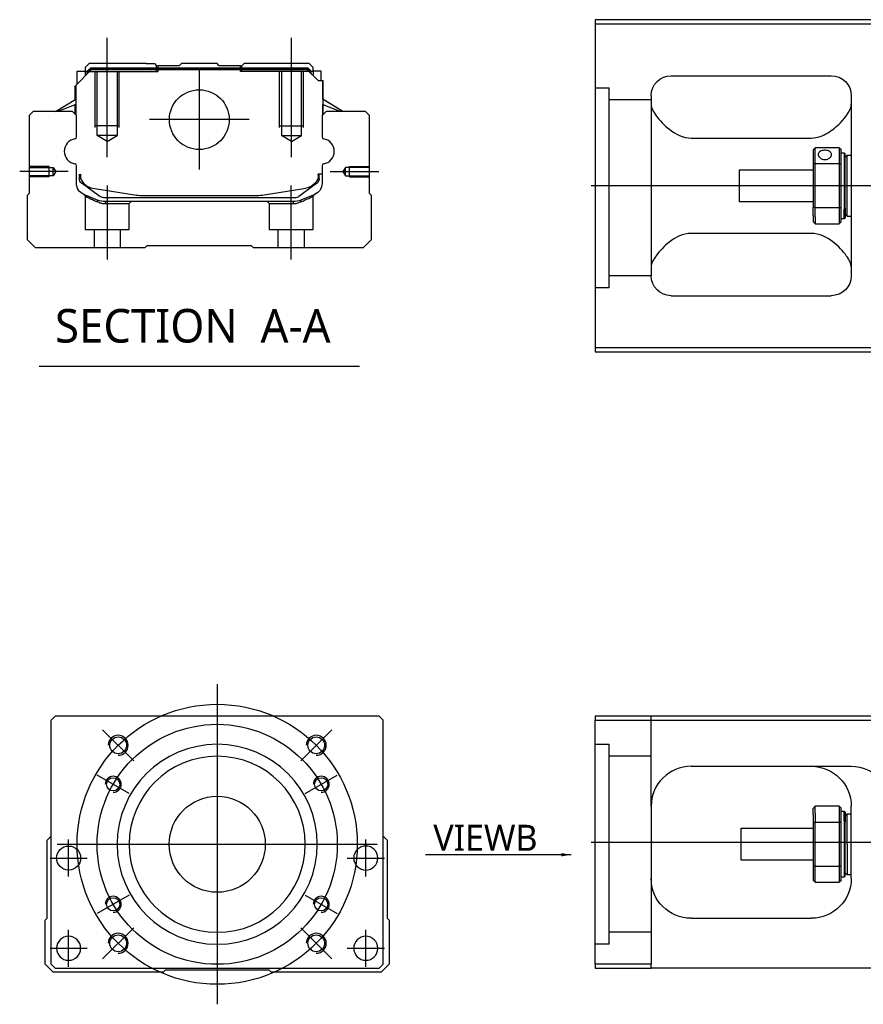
# Model space of a CAD drawing. Header units: millimetres. Extents: x 2891 to 6329, y -1599 to 860.
# Tile 4 of 37: x 3409 to 3619, y -1280 to -1034. Entities that reach past the tile are written whole.
import ezdxf
from ezdxf.lldxf.tags import DXFTag

# ---------------------------------------------------------------- set-up
doc = ezdxf.new("R2010")
doc.units = ezdxf.units.MM
doc.layers.get('0').update_dxf_attribs({"linetype": 'CONTINUOUS'})
doc.styles.add('CHN', font='Microsoft JhengHei.ttf')
doc.styles.add('DIM-7', font='SIMPLEX.shx', dxfattribs={"width": 0.7, "bigfont": 'chineset.shx'})
tags = doc.linetypes.add('DASHED', pattern=[25.72, 12.86, -12.86]).pattern_tags.tags
tags[6:7] = [DXFTag(74, 4), DXFTag(75, 0), DXFTag(340, '0'), DXFTag(46, 0.0), DXFTag(50, 0.0), DXFTag(44, 0.0), DXFTag(45, 0.0)]
tags[4:5] = [DXFTag(74, 4), DXFTag(75, 0), DXFTag(340, '0'), DXFTag(46, 0.0), DXFTag(50, 0.0), DXFTag(44, 0.0), DXFTag(45, 0.0)]
doc.dimstyles.new('CNS', dxfattribs={"dimtxt": 3.5, "dimasz": 2.5, "dimexe": 1, "dimexo": 1, "dimgap": 1, "dimtad": 1, "dimdsep": 46, "dimtxsty": 'DIM-7', "dimcen": 0.09, "dimclrd": 4, "dimclre": 4, "dimclrt": 1, "dimadec": 0, "dimazin": 0, "dimtfac": 1, "dimtmove": 0, "dimatfit": 3, "dimfxl": 1, "dimtvp": 0.971429, "dimtolj": 1, "dimarcsym": 0})

msp = doc.modelspace()

# ---------------------------------------------------------------- linework, layer by layer
at = {"linetype": 'Continuous'}
for p, q in [((3626.29, -1033.72), (3552.29, -1033.72)), ((3552.29, -1033.72), (3552.29, -1115.72)), ((3552.29, -1034.72), (3626.29, -1034.72)), ((3425.92, -1044.7), (3424.92, -1045.7)), ((3424.92, -1045.7), (3424.92, -1046.55)), ((3425.42, -1046.62), (3426.28, -1045.75)), ((3425.65, -1046.71), (3426.38, -1045.98)), ((3440.1, -1044.7), (3425.92, -1044.7)), ((3426.28, -1045.75), (3480.52, -1045.75)), ((3426.38, -1045.98), (3426.28, -1045.75)), ((3426.38, -1045.98), (3480.42, -1045.98)), ((3440.1, -1044.7), (3442.2, -1044.7)), ((3442.2, -1044.7), (3442.75, -1045.25)), ((3442.75, -1045.25), (3443.1, -1045.25)), ((3448.4, -1045.25), (3443.1, -1045.25)), ((3443.1, -1045.75), (3443.1, -1045.25)), ((3448.4, -1045.25), (3448.95, -1044.7)), ((3457.85, -1044.7), (3448.95, -1044.7)), ((3458.4, -1045.25), (3457.85, -1044.7)), ((3463.7, -1045.25), (3458.4, -1045.25)), ((3463.7, -1045.25), (3464.05, -1045.25)), ((3463.7, -1045.75), (3463.7, -1045.25)), ((3464.05, -1045.25), (3464.6, -1044.7)), ((3464.05, -1045.25), (3464.6, -1044.7)), ((3466.7, -1044.7), (3464.6, -1044.7)), ((3464.6, -1044.7), (3464.6, -1044.7)), ((3480.88, -1044.7), (3466.7, -1044.7)), ((3480.42, -1045.98), (3480.52, -1045.75)), ((3481.15, -1046.71), (3480.42, -1045.98)), ((3481.38, -1046.62), (3480.52, -1045.75)), ((3481.88, -1045.7), (3480.88, -1044.7)), ((3481.88, -1046.55), (3481.88, -1045.7)), ((3422.52, -1050.15), (3426.42, -1046.25)), ((3422.92, -1046.55), (3424.92, -1046.55)), ((3422.92, -1049.75), (3422.92, -1046.55)), ((3424.92, -1046.55), (3424.92, -1047.75)), ((3425.42, -1046.7), (3424.92, -1046.7)), ((3425.42, -1047.25), (3425.42, -1046.62)), ((3425.65, -1046.71), (3425.42, -1046.62)), ((3425.65, -1047.02), (3425.65, -1046.71)), ((3480.38, -1046.25), (3426.42, -1046.25)), ((3483.08, -1048.95), (3480.38, -1046.25)), ((3481.15, -1046.71), (3481.38, -1046.62)), ((3481.15, -1047.02), (3481.15, -1046.71)), ((3481.38, -1047.25), (3481.38, -1046.62)), ((3481.88, -1046.7), (3481.38, -1046.7)), ((3483.88, -1046.55), (3481.88, -1046.55)), ((3481.88, -1046.55), (3481.88, -1047.75)), ((3483.88, -1048.95), (3483.88, -1046.55)), ((3483.88, -1046.55), (3483.88, -1046.55)), ((3571.29, -1047.72), (3611.29, -1047.72)), ((3422.42, -1053.66), (3422.42, -1050.25)), ((3422.52, -1053.6), (3422.52, -1050.15)), ((3422.57, -1050.1), (3422.57, -1056.2)), ((3483.08, -1048.95), (3484.23, -1048.95)), ((3484.23, -1048.95), (3484.23, -1056.2)), ((3484.23, -1048.95), (3484.28, -1048.95)), ((3484.28, -1053.6), (3484.28, -1048.95)), ((3484.28, -1048.95), (3484.38, -1048.95)), ((3484.38, -1053.66), (3484.38, -1048.95)), ((3566.29, -1052.72), (3566.29, -1097.72)), ((3616.29, -1052.72), (3616.29, -1097.72)), ((3417.51, -1056.7), (3422.57, -1053.57)), ((3422.57, -1054.91), (3418.06, -1056.7)), ((3422.42, -1057.4), (3422.42, -1054.97)), ((3422.52, -1057.5), (3422.52, -1054.93)), ((3489.29, -1056.7), (3484.23, -1053.57)), ((3484.23, -1054.91), (3488.74, -1056.7)), ((3484.28, -1057.5), (3484.28, -1054.93)), ((3489.29, -1056.7), (3484.38, -1053.66)), ((3484.38, -1057.4), (3484.38, -1054.97)), ((3411.9, -1056.7), (3410.9, -1057.7)), ((3410.9, -1057.7), (3410.9, -1077.15)), ((3421.72, -1056.7), (3411.9, -1056.7)), ((3422.72, -1057.7), (3421.72, -1056.7)), ((3422.72, -1063.02), (3422.72, -1057.7)), ((3485.08, -1056.7), (3484.08, -1057.7)), ((3484.08, -1057.7), (3484.08, -1063.02)), ((3494.9, -1056.7), (3485.08, -1056.7)), ((3495.9, -1057.7), (3494.9, -1056.7)), ((3495.9, -1077.15), (3495.9, -1057.7)), ((3576.29, -1063.31), (3606.29, -1063.31)), ((3613.29, -1065.72), (3607.29, -1065.72)), ((3607.29, -1069.67), (3607.29, -1065.72)), ((3613.29, -1065.72), (3613.29, -1069.67)), ((3606.79, -1066.22), (3606.79, -1069.81)), ((3613.79, -1069.81), (3613.79, -1066.22)), ((3613.79, -1066.97), (3614.49, -1066.97)), ((3614.49, -1066.97), (3614.79, -1067.27)), ((3614.49, -1066.97), (3614.49, -1081.05)), ((3614.79, -1080.84), (3614.79, -1067.27)), ((3614.79, -1068.07), (3615.29, -1067.57)), ((3615.29, -1067.57), (3616.29, -1067.57)), ((3615.29, -1082.87), (3615.29, -1067.57)), ((3422.72, -1074.64), (3422.72, -1070.25)), ((3484.08, -1070.25), (3484.08, -1074.64)), ((3606.79, -1069.81), (3606.79, -1080.63)), ((3607.29, -1080.77), (3607.29, -1069.67)), ((3607.29, -1069.67), (3613.29, -1069.67)), ((3613.29, -1069.67), (3613.29, -1080.77)), ((3613.79, -1080.63), (3613.79, -1069.81)), ((3423.42, -1072.36), (3423.42, -1073.44)), ((3423.72, -1072.36), (3423.72, -1073.4)), ((3484.08, -1072.36), (3483.08, -1072.36)), ((3483.08, -1072.36), (3483.08, -1073.4)), ((3483.38, -1073.44), (3483.38, -1072.36)), ((3588.29, -1071.22), (3606.79, -1071.22)), ((3588.29, -1071.22), (3588.29, -1079.22)), ((3424.11, -1074.7), (3424.04, -1074.65)), ((3428.53, -1077.92), (3424.11, -1074.7)), ((3482.69, -1074.7), (3478.28, -1077.92)), ((3482.76, -1074.65), (3482.69, -1074.7)), ((3410.9, -1077.15), (3410.4, -1077.65)), ((3410.4, -1077.65), (3410.4, -1088.7)), ((3426.79, -1075.83), (3437.7, -1077.57)), ((3439.35, -1077.7), (3467.45, -1077.7)), ((3469.1, -1077.57), (3480.01, -1075.83)), ((3482.23, -1077.41), (3478.8, -1078.82)), ((3496.4, -1077.65), (3495.9, -1077.15)), ((3496.4, -1088.7), (3496.4, -1077.65)), ((3429.41, -1078.2), (3477.39, -1078.2)), ((3476.89, -1079.2), (3429.91, -1079.2)), ((3606.79, -1079.22), (3588.29, -1079.22)), ((3606.79, -1082.64), (3606.79, -1080.63)), ((3606.79, -1082.64), (3606.79, -1084.22)), ((3613.29, -1080.77), (3607.29, -1080.77)), ((3607.29, -1083), (3607.29, -1080.77)), ((3607.29, -1083), (3607.29, -1084.72)), ((3613.29, -1080.77), (3613.29, -1083)), ((3613.29, -1083), (3613.29, -1084.72)), ((3613.79, -1084.22), (3613.79, -1080.63)), ((3614.49, -1083.47), (3614.49, -1081.05)), ((3614.79, -1080.84), (3614.79, -1083.17)), ((3614.79, -1082.37), (3615.29, -1082.87)), ((3615.29, -1082.87), (3616.29, -1082.87)), ((3607.29, -1084.72), (3613.29, -1084.72)), ((3614.49, -1083.47), (3613.79, -1083.47)), ((3614.79, -1083.17), (3614.49, -1083.47)), ((3606.29, -1087.13), (3576.29, -1087.13)), ((3410.4, -1088.7), (3412.4, -1090.7)), ((3439.9, -1090.7), (3440.4, -1090.2)), ((3440.4, -1090.2), (3466.4, -1090.2)), ((3466.4, -1090.2), (3466.9, -1090.7)), ((3494.4, -1090.7), (3496.4, -1088.7)), ((3412.4, -1090.7), (3439.9, -1090.7)), ((3466.9, -1090.7), (3494.4, -1090.7)), ((3571.29, -1102.72), (3611.29, -1102.72)), ((3552.29, -1115.72), (3552.29, -1116.72)), ((3626.29, -1115.72), (3552.29, -1115.72)), ((3552.29, -1116.72), (3626.29, -1116.72)), ((3417.38, -1207.87), (3416.38, -1208.87)), ((3485.88, -1207.87), (3417.38, -1207.87)), ((3498.38, -1207.87), (3485.88, -1207.87)), ((3499.38, -1208.87), (3498.38, -1207.87)), ((3552.29, -1207.87), (3552.29, -1208.87)), ((3626.29, -1207.87), (3552.29, -1207.87)), ((3416.38, -1269.87), (3416.38, -1208.87)), ((3499.38, -1269.87), (3499.38, -1208.87)), ((3552.29, -1208.87), (3626.29, -1208.87)), ((3552.29, -1269.87), (3552.29, -1208.87)), ((3576.29, -1220.37), (3616.29, -1220.37)), ((3566.29, -1230.37), (3566.29, -1269.87)), ((3613.29, -1230.37), (3607.29, -1230.37)), ((3607.29, -1232.09), (3607.29, -1230.37)), ((3613.29, -1230.37), (3613.29, -1232.09)), ((3616.29, -1248.37), (3616.29, -1230.37)), ((3606.79, -1232.45), (3606.79, -1230.87)), ((3606.79, -1232.45), (3606.79, -1234.46)), ((3607.29, -1232.09), (3607.29, -1234.33)), ((3613.29, -1232.09), (3613.29, -1234.33)), ((3613.79, -1234.46), (3613.79, -1230.87)), ((3613.79, -1231.62), (3614.49, -1231.62)), ((3614.49, -1231.62), (3614.79, -1231.92)), ((3614.49, -1234.04), (3614.49, -1231.62)), ((3614.79, -1231.92), (3614.79, -1234.25)), ((3614.79, -1232.72), (3615.29, -1232.22)), ((3615.29, -1232.22), (3616.29, -1232.22)), ((3615.29, -1239.87), (3615.29, -1232.22)), ((3606.79, -1234.46), (3606.79, -1245.28)), ((3607.29, -1245.42), (3607.29, -1234.33)), ((3607.29, -1234.33), (3613.29, -1234.33)), ((3613.29, -1234.33), (3613.29, -1245.42)), ((3613.79, -1245.28), (3613.79, -1234.46)), ((3614.49, -1234.04), (3614.49, -1248.12)), ((3614.79, -1247.82), (3614.79, -1234.25)), ((3415.38, -1238.87), (3416.38, -1237.87)), ((3499.38, -1237.87), (3500.38, -1238.87)), ((3588.79, -1235.87), (3606.79, -1235.87)), ((3588.79, -1239.87), (3588.79, -1235.87)), ((3415.38, -1258.32), (3415.38, -1238.87)), ((3500.38, -1238.87), (3500.38, -1258.32)), ((3588.79, -1243.87), (3588.79, -1239.87)), ((3615.29, -1239.87), (3615.29, -1247.52)), ((3606.79, -1243.87), (3588.79, -1243.87)), ((3606.79, -1245.28), (3606.79, -1248.87)), ((3607.29, -1249.37), (3607.29, -1245.42)), ((3613.29, -1245.42), (3607.29, -1245.42)), ((3613.29, -1245.42), (3613.29, -1249.37)), ((3613.79, -1248.87), (3613.79, -1245.28)), ((3614.79, -1247.82), (3614.49, -1248.12)), ((3615.29, -1247.52), (3614.79, -1247.02)), ((3616.29, -1247.52), (3615.29, -1247.52)), ((3607.29, -1249.37), (3613.29, -1249.37)), ((3614.49, -1248.12), (3613.79, -1248.12)), ((3414.88, -1258.82), (3415.38, -1258.32)), ((3414.88, -1269.87), (3414.88, -1258.82)), ((3500.38, -1258.32), (3500.87, -1258.82)), ((3500.88, -1258.82), (3500.88, -1269.87)), ((3576.29, -1258.37), (3606.29, -1258.37)), ((3416.88, -1271.87), (3414.88, -1269.87)), ((3416.38, -1269.87), (3417.38, -1270.87)), ((3498.38, -1270.87), (3499.38, -1269.87)), ((3500.88, -1269.87), (3498.88, -1271.87)), ((3552.29, -1269.87), (3552.29, -1270.87)), ((3566.29, -1269.87), (3552.29, -1269.87)), ((3566.29, -1270.87), (3566.29, -1269.87)), ((3444.38, -1271.87), (3416.88, -1271.87)), ((3417.38, -1270.87), (3498.38, -1270.87)), ((3444.88, -1271.37), (3444.38, -1271.87)), ((3470.88, -1271.37), (3444.88, -1271.37)), ((3471.38, -1271.87), (3470.88, -1271.37)), ((3498.88, -1271.87), (3471.38, -1271.87)), ((3552.29, -1270.87), (3566.29, -1270.87)), ((3626.29, -1270.87), (3566.29, -1270.87))]:
    msp.add_line(p, q, dxfattribs=at)
at = {"ltscale": 0.2}
for p, q in [((3430.4, -1068.12), (3430.4, -1038.29)), ((3476.4, -1068.12), (3476.4, -1038.29)), ((3453.4, -1046.23), (3453.4, -1071.18)), ((3465.88, -1058.7), (3440.93, -1058.7)), ((3420.68, -1071.7), (3408.54, -1071.7)), ((3486.12, -1071.7), (3498.27, -1071.7)), ((3430.45, -1093.7), (3430.45, -1075.2)), ((3476.35, -1093.7), (3476.35, -1075.2)), ((3437.02, -1219.01), (3429.24, -1211.23)), ((3478.73, -1219.01), (3486.51, -1211.23)), ((3437.02, -1260.73), (3429.24, -1268.51)), ((3478.73, -1260.73), (3486.51, -1268.51))]:
    msp.add_line(p, q, dxfattribs=at)
at = {"linetype": 'DASHED'}
for p, q in [((3442.75, -1046.7), (3442.75, -1045.25)), ((3443.1, -1046.7), (3443.1, -1045.75)), ((3463.7, -1046.7), (3463.7, -1045.75)), ((3464.05, -1046.7), (3464.05, -1045.25)), ((3425.42, -1046.7), (3443.1, -1046.7)), ((3481.38, -1046.7), (3463.7, -1046.7)), ((3481.88, -1046.7), (3481.88, -1046.55)), ((3483.88, -1048.7), (3483.88, -1048.7)), ((3484.45, -1053.7), (3484.45, -1053.7)), ((3424.9, -1077.88), (3424.9, -1086.2)), ((3481.85, -1086.2), (3481.85, -1077.9)), ((3429.95, -1079.7), (3435.9, -1079.7)), ((3435.9, -1079.7), (3436.4, -1079.2)), ((3435.9, -1086.2), (3435.9, -1079.7)), ((3470.35, -1079.2), (3470.85, -1079.7)), ((3470.85, -1079.7), (3470.85, -1086.2)), ((3470.85, -1079.7), (3476.84, -1079.7)), ((3424.9, -1086.2), (3430.4, -1086.2)), ((3427.1, -1086.2), (3427.1, -1090.7)), ((3430.4, -1086.2), (3435.9, -1086.2)), ((3433.7, -1090.7), (3433.7, -1086.2)), ((3470.85, -1086.2), (3481.85, -1086.2)), ((3473.05, -1086.2), (3473.05, -1090.7)), ((3479.65, -1090.7), (3479.65, -1086.2)), ((3555.79, -1100.74), (3552.29, -1100.74)), ((3555.79, -1264.87), (3552.29, -1264.87))]:
    msp.add_line(p, q, dxfattribs=at)
at = {"linetype": 'DASHED', "ltscale": 0.1}
for p, q in [((3427.4, -1060.7), (3427.4, -1046.7)), ((3427.9, -1062.7), (3427.9, -1046.7)), ((3432.9, -1046.7), (3432.9, -1062.7)), ((3433.4, -1060.7), (3433.4, -1046.7)), ((3473.4, -1060.7), (3473.4, -1046.7)), ((3473.9, -1046.7), (3473.9, -1062.7)), ((3478.9, -1062.7), (3478.9, -1046.7)), ((3479.4, -1060.7), (3479.4, -1046.7)), ((3433.4, -1060.25), (3427.4, -1060.25)), ((3473.4, -1060.25), (3479.4, -1060.25)), ((3432.9, -1062.7), (3427.9, -1062.7)), ((3430.4, -1064.15), (3427.9, -1062.7)), ((3430.4, -1064.15), (3432.9, -1062.7)), ((3473.9, -1062.7), (3478.9, -1062.7)), ((3476.4, -1064.15), (3473.9, -1062.7)), ((3476.4, -1064.15), (3478.9, -1062.7)), ((3415.9, -1070.4), (3410.9, -1070.4)), ((3410.9, -1070.63), (3416.9, -1070.63)), ((3415.9, -1073), (3415.9, -1070.4)), ((3416.9, -1070.63), (3417.54, -1071.7)), ((3416.9, -1072.78), (3416.9, -1070.63)), ((3489.9, -1070.63), (3489.26, -1071.7)), ((3495.9, -1070.63), (3489.9, -1070.63)), ((3489.9, -1072.78), (3489.9, -1070.63)), ((3490.9, -1073), (3490.9, -1070.4)), ((3490.9, -1070.4), (3495.9, -1070.4)), ((3416.9, -1072.78), (3410.9, -1072.78)), ((3415.9, -1073), (3410.9, -1073)), ((3417.54, -1071.7), (3416.9, -1072.78)), ((3489.26, -1071.7), (3489.9, -1072.78)), ((3489.9, -1072.78), (3495.9, -1072.78)), ((3490.9, -1073), (3495.9, -1073))]:
    msp.add_line(p, q, dxfattribs=at)
at = {"linetype": 'DASHED', "ltscale": 0.3}
for p, q in [((3552.29, -1050.74), (3555.79, -1050.74)), ((3555.79, -1100.74), (3555.79, -1050.74)), ((3566.29, -1053.74), (3555.79, -1053.74)), ((3566.29, -1097.74), (3555.79, -1097.74)), ((3566.29, -1230.37), (3566.29, -1207.87)), ((3552.29, -1214.87), (3555.79, -1214.87)), ((3555.79, -1264.87), (3555.79, -1214.87)), ((3566.29, -1217.87), (3555.79, -1217.87)), ((3566.29, -1261.87), (3555.79, -1261.87))]:
    msp.add_line(p, q, dxfattribs=at)
for p, q in [((4393.29, -1075.26), (3551.29, -1075.22)), ((3413.39, -1120.33), (3493.43, -1120.33)), ((3551.29, -1239.37), (4393.29, -1239.37))]:
    msp.add_line(p, q)
at = {"ltscale": 0.3}
for p, q in [((3457.88, -1199.87), (3457.88, -1279.87)), ((3417.88, -1239.87), (3497.88, -1239.87))]:
    msp.add_line(p, q, dxfattribs=at)
at = {"ltscale": 0.1}
for p, q in [((3435.92, -1227.2), (3427.87, -1222.55)), ((3479.83, -1227.2), (3487.88, -1222.55)), ((3420.76, -1247.95), (3420.76, -1238.65)), ((3494.99, -1247.95), (3494.99, -1238.65)), ((3416.11, -1243.3), (3425.41, -1243.3)), ((3490.34, -1243.3), (3499.64, -1243.3)), ((3435.92, -1252.55), (3427.87, -1257.2)), ((3479.83, -1252.55), (3487.88, -1257.2)), ((3420.76, -1270.52), (3420.76, -1261.22)), ((3494.99, -1270.52), (3494.99, -1261.22)), ((3416.11, -1265.87), (3425.41, -1265.87)), ((3490.34, -1265.87), (3499.64, -1265.87))]:
    msp.add_line(p, q, dxfattribs=at)
at = {"linetype": 'Continuous'}
for centre, radius in [((3453.4, -1058.7), 7.47), ((3433.13, -1215.12), 2.1), ((3482.62, -1215.12), 2.1), ((3431.89, -1224.87), 1.65), ((3483.86, -1224.87), 1.65), ((3457.88, -1239.87), 12), ((3420.76, -1243.3), 3), ((3431.89, -1254.87), 1.65), ((3483.86, -1254.87), 1.65), ((3433.13, -1264.62), 2.1), ((3482.62, -1264.62), 2.1)]:
    msp.add_circle(centre, radius, dxfattribs=at)
at = {"ltscale": 0.3}
for radius in [35, 30]:
    msp.add_circle((3457.88, -1239.87), radius, dxfattribs=at)
at = {"linetype": 'Continuous', "extrusion": (0, 0, -1)}
for centre, radius in [((-3457.88, -1239.87), 25), ((-3457.88, -1239.87), 22), ((-3494.99, -1243.3), 3), ((-3420.76, -1265.87), 3), ((-3494.99, -1265.87), 3)]:
    msp.add_circle(centre, radius, dxfattribs=at)
at = {"linetype": 'Continuous', "extrusion": (-1e-16, 0, -1)}
for centre, start, end in [((-3571.29, -1052.72), 0, 90), ((-3611.29, -1052.72), 90, 180), ((-3571.29, -1097.72), 270, 0), ((-3611.29, -1097.72), 180, 270)]:
    msp.add_arc(centre, 5, start, end, dxfattribs=at)
at = {"linetype": 'Continuous'}
for centre, radius, start, end in [((3422.22, -1063.02), 0.5, 285.1919, 0), ((3484.58, -1063.02), 0.5, 180, 254.8081), ((3422.22, -1070.25), 0.5, 0, 74.8081), ((3484.58, -1070.25), 0.5, 105.1919, 180), ((3479.38, -1071.88), 4, 337.6678, 353.1681), ((3479.38, -1071.88), 3.77, 349.0413, 352.7469), ((3427.42, -1071.88), 4, 202.3316, 260.9414), ((3439.35, -1067.2), 10.5, 260.9414, 270), ((3467.45, -1067.2), 10.5, 270, 279.0586), ((3477.39, -1076.7), 1.5, 270, 306.0274), ((3576.29, -1230.37), 10, 90, 180)]:
    msp.add_arc(centre, radius, start, end, dxfattribs=at)
for centre, radius, start, end in [((3422.84, -1066.63), 3.17, 98.9371, 261.0629), ((3483.96, -1066.63), 3.17, 278.9371, 81.0629), ((3433.13, -1215.12), 2.5, 270, 180), ((3482.62, -1215.12), 2.5, 270, 180), ((3431.89, -1224.87), 2, 270, 180), ((3483.86, -1224.87), 2, 270, 180), ((3431.89, -1254.87), 2, 270, 180), ((3483.86, -1254.87), 2, 270, 180), ((3433.13, -1264.62), 2.5, 270, 180), ((3482.62, -1264.62), 2.5, 270, 180)]:
    msp.add_arc(centre, radius, start, end)
at = {"linetype": 'Continuous', "extrusion": (0, 0, -1)}
for centre, radius, start, end in [((-3427.42, -1071.88), 4, 337.6678, 353.1681), ((-3427.42, -1071.88), 3.77, 349.0413, 352.7469), ((-3425.72, -1074.64), 3, 292.4327, 0), ((-3424.92, -1073.44), 1.5, 306.0274, 0), ((-3479.38, -1071.88), 4, 202.3316, 260.9414), ((-3481.08, -1074.64), 3, 180, 247.5673), ((-3481.88, -1073.44), 1.5, 180, 233.9726), ((-3429.41, -1076.7), 1.5, 270, 306.0274), ((-3429.91, -1074.2), 5, 270, 292.4327), ((-3476.89, -1074.2), 5, 247.5673, 270), ((-3606.29, -1230.37), 10, 90, 180), ((-3616.29, -1230.37), 10, 90, 180), ((-3576.29, -1248.37), 10, 270, 0), ((-3606.29, -1248.37), 10, 180, 270)]:
    msp.add_arc(centre, radius, start, end, dxfattribs=at)
at = {"linetype": 'Continuous'}
for points, degree in [([(3566.29, -1054.93), (3566.29, -1055.68), (3566.76, -1056.65), (3567.54, -1057.72)], 3), ([(3422.57, -1056.2), (3422.57, -1056.8)], 1), ([(3422.57, -1056.8), (3422.57, -1057.55)], 1), ([(3484.23, -1056.2), (3484.23, -1056.8)], 1), ([(3484.23, -1056.8), (3484.23, -1057.55)], 1), ([(3606.79, -1066.22), (3606.96, -1066.05), (3607.12, -1065.89), (3607.29, -1065.72)], 3), ([(3613.29, -1065.72), (3613.46, -1065.89), (3613.62, -1066.05), (3613.79, -1066.22)], 3), ([(3607.29, -1069.67), (3607.12, -1069.72), (3606.96, -1069.77), (3606.79, -1069.81)], 3), ([(3613.29, -1069.67), (3613.46, -1069.72), (3613.62, -1069.77), (3613.79, -1069.81)], 3), ([(3607.29, -1080.77), (3607.12, -1080.72), (3606.96, -1080.67), (3606.79, -1080.63)], 3), ([(3613.29, -1080.77), (3613.46, -1080.72), (3613.62, -1080.67), (3613.79, -1080.63)], 3), ([(3607.29, -1084.72), (3607.12, -1084.55), (3606.96, -1084.39), (3606.79, -1084.22)], 3), ([(3613.79, -1084.22), (3613.62, -1084.39), (3613.46, -1084.55), (3613.29, -1084.72)], 3), ([(3567.54, -1092.72), (3566.76, -1093.79), (3566.29, -1094.76), (3566.29, -1095.51)], 3), ([(3616.29, -1095.51), (3616.29, -1094.76), (3615.82, -1093.79), (3615.05, -1092.72)], 3), ([(3571.29, -1221.71), (3571.26, -1221.73), (3571.23, -1221.75), (3571.2, -1221.77)], 3), ([(3607.29, -1230.37), (3607.12, -1230.54), (3606.96, -1230.7), (3606.79, -1230.87)], 3), ([(3613.29, -1230.37), (3613.46, -1230.54), (3613.62, -1230.7), (3613.79, -1230.87)], 3), ([(3607.29, -1234.33), (3607.12, -1234.37), (3606.96, -1234.42), (3606.79, -1234.46)], 3), ([(3613.79, -1234.46), (3613.62, -1234.42), (3613.46, -1234.37), (3613.29, -1234.33)], 3), ([(3607.29, -1245.42), (3607.12, -1245.37), (3606.96, -1245.33), (3606.79, -1245.28)], 3), ([(3613.79, -1245.28), (3613.62, -1245.33), (3613.46, -1245.37), (3613.29, -1245.42)], 3), ([(3606.79, -1248.87), (3606.96, -1249.04), (3607.12, -1249.2), (3607.29, -1249.37)], 3), ([(3613.79, -1248.87), (3613.62, -1249.04), (3613.46, -1249.2), (3613.29, -1249.37)], 3)]:
    msp.add_open_spline(points, degree=degree, dxfattribs=at)
for points, knots in [([(3606.29, -1063.31), (3607.81, -1063.31), (3609.23, -1062.75), (3611.63, -1061.3), (3612.62, -1060.43), (3615.19, -1057.82), (3616.29, -1056.1), (3616.29, -1054.93)], [0, 0, 0, 0, 0.25, 0.25, 0.5, 0.5, 1, 1, 1, 1]), ([(3567.54, -1057.72), (3568.36, -1058.86), (3569.49, -1060.08), (3572.37, -1062.29), (3574.23, -1063.31), (3576.29, -1063.31)], [0, 0, 0, 0, 0.5, 0.5, 1, 1, 1, 1]), ([(3611.34, -1067.44), (3611.34, -1067.31), (3611.31, -1067.18), (3611.19, -1066.95), (3611.1, -1066.84), (3610.87, -1066.66), (3610.73, -1066.58), (3610.42, -1066.46), (3610.24, -1066.41), (3609.88, -1066.36), (3609.69, -1066.36), (3609.33, -1066.38), (3609.15, -1066.41), (3608.82, -1066.51), (3608.66, -1066.57), (3608.4, -1066.74), (3608.29, -1066.84), (3608.13, -1067.06), (3608.07, -1067.18), (3608.04, -1067.35), (3608.04, -1067.4), (3608.04, -1067.44)], [0, 0, 0, 0, 0.106605, 0.106605, 0.21316, 0.21316, 0.320465, 0.320465, 0.42832, 0.42832, 0.535356, 0.535356, 0.641477, 0.641477, 0.748016, 0.748016, 0.855648, 0.855648, 0.963354, 0.963354, 1, 1, 1, 1]), ([(3608.04, -1067.44), (3608.04, -1067.57), (3608.07, -1067.71), (3608.19, -1067.96), (3608.28, -1068.09), (3608.51, -1068.31), (3608.65, -1068.41), (3608.96, -1068.57), (3609.14, -1068.63), (3609.5, -1068.7), (3609.69, -1068.7), (3610.05, -1068.67), (3610.23, -1068.63), (3610.56, -1068.5), (3610.72, -1068.42), (3610.98, -1068.22), (3611.09, -1068.1), (3611.25, -1067.85), (3611.31, -1067.71), (3611.34, -1067.53), (3611.34, -1067.49), (3611.34, -1067.44)], [0, 0, 0, 0, 0.106605, 0.106605, 0.21316, 0.21316, 0.320465, 0.320465, 0.42832, 0.42832, 0.535356, 0.535356, 0.641477, 0.641477, 0.748016, 0.748016, 0.855648, 0.855648, 0.963354, 0.963354, 1, 1, 1, 1]), ([(3576.29, -1087.13), (3574.22, -1087.13), (3572.38, -1088.15), (3569.5, -1090.35), (3568.36, -1091.58), (3567.54, -1092.72)], [0, 0, 0, 0, 0.5, 0.5, 1, 1, 1, 1]), ([(3615.05, -1092.72), (3614.22, -1091.58), (3613.09, -1090.36), (3610.21, -1088.15), (3608.35, -1087.13), (3606.29, -1087.13)], [0, 0, 0, 0, 0.5, 0.5, 1, 1, 1, 1]), ([(3566.86, -1227.06), (3566.76, -1227.32), (3566.63, -1227.75), (3566.53, -1228.2), (3566.49, -1228.37)], [0, 0, 0, 0, 0.596588, 1, 1, 1, 1])]:
    msp.add_open_spline(points, degree=3, knots=knots, dxfattribs=at)
at = {"linetype": 'DASHED'}
for points, degree in [([(3424.59, -1077.42), (3424.9, -1077.88)], 1), ([(3481.85, -1077.9), (3482.16, -1077.44)], 1), ([(3428.03, -1079.29), (3428, -1078.82)], 1), ([(3429.91, -1079.2), (3429.95, -1079.7)], 1), ([(3476.89, -1079.2), (3476.87, -1079.37), (3476.86, -1079.54), (3476.84, -1079.7)], 3), ([(3478.8, -1078.82), (3478.77, -1079.29)], 1)]:
    msp.add_open_spline(points, degree=degree, dxfattribs=at)
for points, degree, knots in [([(3424.59, -1077.42), (3424.59, -1077.42), (3425.52, -1077.8), (3426.44, -1078.18), (3428, -1078.82)], 2, [0, 0, 0, 0.5, 0.5, 1, 1, 1]), ([(3424.9, -1077.88), (3424.9, -1077.88), (3424.9, -1077.88), (3425.37, -1078.09), (3426.68, -1078.68), (3427.56, -1079.08), (3428.03, -1079.29)], 3, [0, 0, 0, 0, 0.000815, 0.486557, 0.726811, 1, 1, 1, 1]), ([(3478.77, -1079.29), (3479.08, -1079.14), (3479.69, -1078.87), (3480.44, -1078.53), (3481.44, -1078.08), (3481.85, -1077.9), (3481.85, -1077.9)], 3, [0, 0, 0, 0, 0.185898, 0.357233, 0.514425, 1, 1, 1, 1]), ([(3428.03, -1079.29), (3428.34, -1079.41), (3428.94, -1079.64), (3429.62, -1079.68), (3429.95, -1079.7)], 3, [0, 0, 0, 0, 0.515943, 1, 1, 1, 1]), ([(3476.84, -1079.7), (3477.18, -1079.68), (3477.86, -1079.64), (3478.46, -1079.41), (3478.77, -1079.29)], 3, [0, 0, 0, 0, 0.484584, 1, 1, 1, 1])]:
    msp.add_open_spline(points, degree=degree, knots=knots, dxfattribs=at)

# ---------------------------------------------------------------- texts
at = {"style": 'CHN'}
for s, insert, char_height, attachment_point in [('SECTION  A-A ', (3417.35, -1110.3), 8.4, 4), ('VIEWB', (3537.9, -1241.49), 6.5, 9)]:
    msp.add_mtext(s, dxfattribs=dict(at, insert=insert, char_height=char_height, attachment_point=attachment_point))

# ---------------------------------------------------------------- leaders
at = {"annotation_type": 0, "has_hookline": 1, "hookline_direction": 1}
msp.add_leader([(3546.34, -1242.48), (3511.89, -1242.49)], dimstyle='CNS', override={"dimtxt": 6.5, "dimtxsty": 'CHN'}, dxfattribs=at)

doc.saveas('drawing.dxf')
